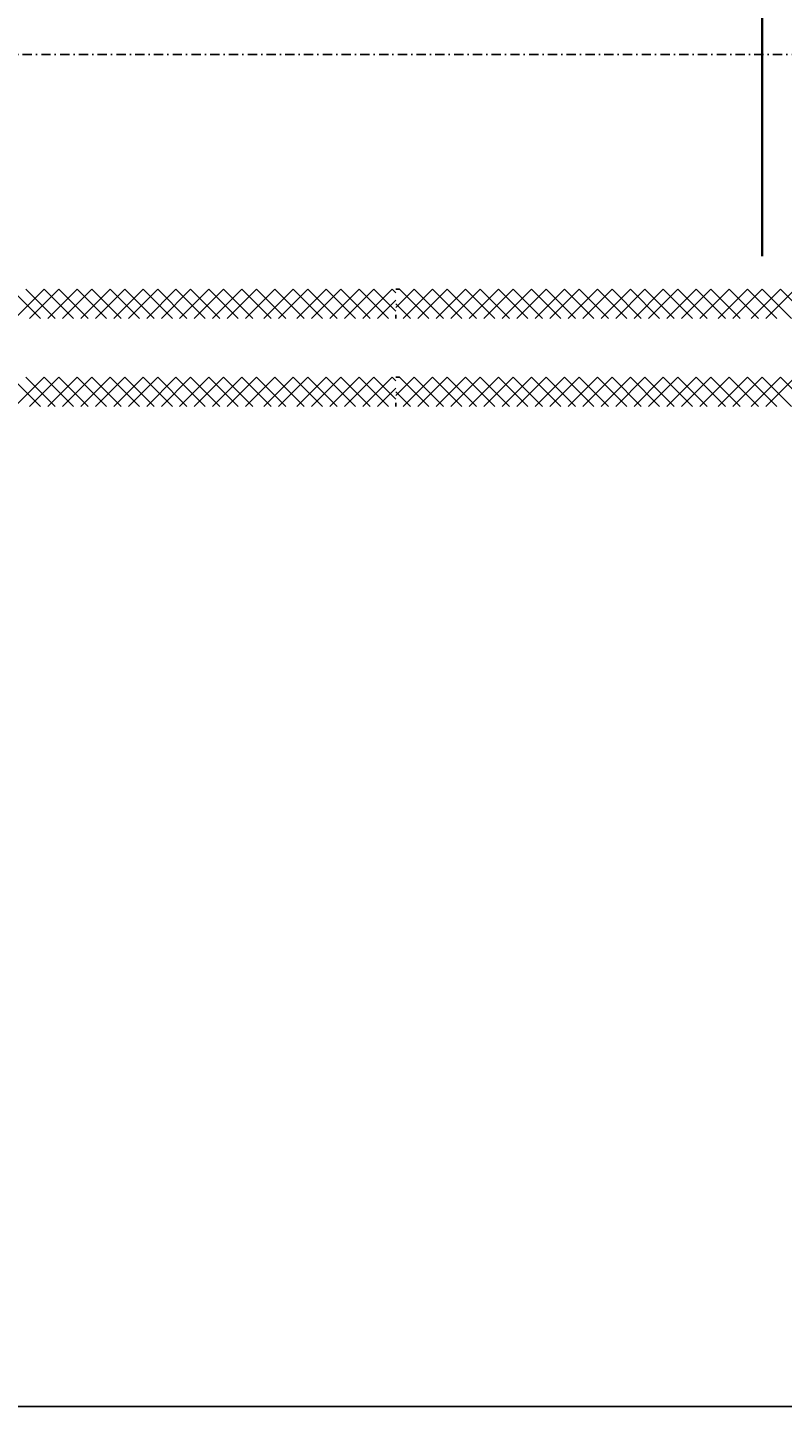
# Model space of a CAD drawing. Header units: millimetres. Extents: x -16263 to 65836, y 12201 to 60971.
# Tile 32 of 66: x 54255 to 54770, y 13168 to 14110. Entities that reach past the tile are written whole.
import ezdxf

# ---------------------------------------------------------------- set-up
doc = ezdxf.new("R2010")
doc.units = ezdxf.units.MM
doc.linetypes.add('DASHDOT', pattern=[25.4, 12.7, -6.35, 0, -6.35])
for name, color, linetype in [('AL$4A---_STEMPEL', 7, 'Continuous'), ('maat', 1, 'Continuous'), ('stramien', 1, 'DASHDOT'), ('vanarris', 253, 'Continuous')]:
    doc.layers.add(name, color=color, linetype=linetype)
doc.styles.get("Standard").update_dxf_attribs({"font": 'arial.ttf'})
doc.dimstyles.new('Annotative', dxfattribs={"dimscale": 0, "dimtxt": 2.5, "dimasz": 2.5, "dimexe": 1.25, "dimexo": 0.625, "dimtad": 1, "dimtxsty": 'Standard', "dimcen": 2.5, "dimadec": 0, "dimazin": 0, "dimtfac": 1, "dimtmove": 0, "dimatfit": 3, "dimfxl": 1, "dimarcsym": 0})

# ---------------------------------------------------------------- blocks, each defined once
blk = doc.blocks.new('vanarris noord')
at = {"layer": 'vanarris', "lineweight": 35}
blk.add_line((38300, -4855), (38300, -5902.5), dxfattribs=at)
at = {"layer": 'vanarris', "lineweight": 25}
for p, q in [((37807.5, -5945), (37787.5, -5925)), ((37810, -5925), (37790, -5945)), ((37797.5, -5925), (37817.5, -5945)), ((37800, -5945), (37820, -5925)), ((37830, -5945), (37810, -5925)), ((37832.5, -5925), (37812.5, -5945)), ((37820, -5925), (37840, -5945)), ((37822.5, -5945), (37842.5, -5925)), ((37852.5, -5945), (37832.5, -5925)), ((37855, -5925), (37835, -5945)), ((37842.5, -5925), (37862.5, -5945)), ((37845, -5945), (37865, -5925)), ((37875, -5945), (37855, -5925)), ((37877.5, -5925), (37857.5, -5945)), ((37865, -5925), (37885, -5945)), ((37867.5, -5945), (37887.5, -5925)), ((37897.5, -5945), (37877.5, -5925)), ((37900, -5925), (37880, -5945)), ((37887.5, -5925), (37907.5, -5945)), ((37890, -5945), (37910, -5925)), ((37920, -5945), (37900, -5925)), ((37922.5, -5925), (37902.5, -5945)), ((37910, -5925), (37930, -5945)), ((37912.5, -5945), (37932.5, -5925)), ((37942.5, -5945), (37922.5, -5925)), ((37945, -5925), (37925, -5945)), ((37932.5, -5925), (37952.5, -5945)), ((37935, -5945), (37955, -5925)), ((37965, -5945), (37945, -5925)), ((37967.5, -5925), (37947.5, -5945)), ((37955, -5925), (37975, -5945)), ((37960, -5945), (37980, -5925)), ((37987.5, -5945), (37967.5, -5925)), ((37990, -5925), (37970, -5945)), ((37980, -5925), (38000, -5945)), ((37982.5, -5945), (38002.5, -5925)), ((38010, -5945), (37990, -5925)), ((38012.5, -5925), (37992.5, -5945)), ((38002.5, -5925), (38022.5, -5945)), ((38005, -5945), (38025, -5925)), ((38032.5, -5945), (38012.5, -5925)), ((38035, -5925), (38015, -5945)), ((38025, -5925), (38045, -5945)), ((38027.5, -5945), (38047.5, -5925)), ((38050, -5940), (38035, -5925)), ((38050, -5932.5), (38037.5, -5945)), ((38047.5, -5925), (38050, -5927.5)), ((38050, -5937.5), (38062.5, -5925)), ((38052.5, -5925), (38050, -5925)), ((38072.5, -5945), (38052.5, -5925)), ((38075, -5925), (38055, -5945)), ((38062.5, -5925), (38082.5, -5945)), ((38065, -5945), (38085, -5925)), ((38095, -5945), (38075, -5925)), ((38097.5, -5925), (38077.5, -5945)), ((38085, -5925), (38105, -5945)), ((38087.5, -5945), (38107.5, -5925)), ((38117.5, -5945), (38097.5, -5925)), ((38120, -5925), (38100, -5945)), ((38107.5, -5925), (38127.5, -5945)), ((38110, -5945), (38130, -5925)), ((38140, -5945), (38120, -5925)), ((38142.5, -5925), (38122.5, -5945)), ((38130, -5925), (38150, -5945)), ((38132.5, -5945), (38152.5, -5925)), ((38162.5, -5945), (38142.5, -5925)), ((38165, -5925), (38145, -5945)), ((38152.5, -5925), (38172.5, -5945)), ((38155, -5945), (38175, -5925)), ((38185, -5945), (38165, -5925)), ((38187.5, -5925), (38167.5, -5945)), ((38175, -5925), (38195, -5945)), ((38177.5, -5945), (38197.5, -5925)), ((38207.5, -5945), (38187.5, -5925)), ((38210, -5925), (38190, -5945)), ((38197.5, -5925), (38217.5, -5945)), ((38200, -5945), (38220, -5925)), ((38230, -5945), (38210, -5925)), ((38232.5, -5925), (38212.5, -5945)), ((38220, -5925), (38240, -5945)), ((38222.5, -5945), (38242.5, -5925)), ((38252.5, -5945), (38232.5, -5925)), ((38255, -5925), (38235, -5945)), ((38242.5, -5925), (38262.5, -5945)), ((38245, -5945), (38265, -5925)), ((38275, -5945), (38255, -5925)), ((38277.5, -5925), (38257.5, -5945)), ((38265, -5925), (38285, -5945)), ((38270, -5945), (38290, -5925)), ((38297.5, -5945), (38277.5, -5925)), ((38300, -5925), (38280, -5945)), ((38290, -5925), (38310, -5945)), ((38292.5, -5945), (38312.5, -5925)), ((38320, -5945), (38300, -5925)), ((38322.5, -5925), (38302.5, -5945)), ((38312.5, -5925), (38332.5, -5945)), ((38050, -5935), (38060, -5945)), ((38050, -5945), (38050, -5942.5)), ((37807.5, -6005), (37787.5, -5985)), ((37810, -5985), (37790, -6005)), ((37797.5, -5985), (37817.5, -6005)), ((37800, -6005), (37820, -5985)), ((37830, -6005), (37810, -5985)), ((37832.5, -5985), (37812.5, -6005)), ((37820, -5985), (37840, -6005)), ((37822.5, -6005), (37842.5, -5985)), ((37852.5, -6005), (37832.5, -5985)), ((37855, -5985), (37835, -6005)), ((37842.5, -5985), (37862.5, -6005)), ((37845, -6005), (37865, -5985)), ((37875, -6005), (37855, -5985)), ((37877.5, -5985), (37857.5, -6005)), ((37865, -5985), (37885, -6005)), ((37867.5, -6005), (37887.5, -5985)), ((37897.5, -6005), (37877.5, -5985)), ((37900, -5985), (37880, -6005)), ((37887.5, -5985), (37907.5, -6005)), ((37890, -6005), (37910, -5985)), ((37920, -6005), (37900, -5985)), ((37922.5, -5985), (37902.5, -6005)), ((37910, -5985), (37930, -6005)), ((37912.5, -6005), (37932.5, -5985)), ((37942.5, -6005), (37922.5, -5985)), ((37945, -5985), (37925, -6005)), ((37932.5, -5985), (37952.5, -6005)), ((37935, -6005), (37955, -5985)), ((37965, -6005), (37945, -5985)), ((37967.5, -5985), (37947.5, -6005)), ((37955, -5985), (37975, -6005)), ((37960, -6005), (37980, -5985)), ((37987.5, -6005), (37967.5, -5985)), ((37990, -5985), (37970, -6005)), ((37980, -5985), (38000, -6005)), ((37982.5, -6005), (38002.5, -5985)), ((38010, -6005), (37990, -5985)), ((38012.5, -5985), (37992.5, -6005)), ((38002.5, -5985), (38022.5, -6005)), ((38005, -6005), (38025, -5985)), ((38032.5, -6005), (38012.5, -5985)), ((38035, -5985), (38015, -6005)), ((38025, -5985), (38045, -6005)), ((38027.5, -6005), (38047.5, -5985)), ((38050, -6000), (38035, -5985)), ((38047.5, -5985), (38050, -5987.5)), ((38050, -5997.5), (38062.5, -5985)), ((38052.5, -5985), (38050, -5985)), ((38072.5, -6005), (38052.5, -5985)), ((38075, -5985), (38055, -6005)), ((38062.5, -5985), (38082.5, -6005)), ((38065, -6005), (38085, -5985)), ((38095, -6005), (38075, -5985)), ((38097.5, -5985), (38077.5, -6005)), ((38085, -5985), (38105, -6005)), ((38087.5, -6005), (38107.5, -5985)), ((38117.5, -6005), (38097.5, -5985)), ((38120, -5985), (38100, -6005)), ((38107.5, -5985), (38127.5, -6005)), ((38110, -6005), (38130, -5985)), ((38140, -6005), (38120, -5985)), ((38142.5, -5985), (38122.5, -6005)), ((38130, -5985), (38150, -6005)), ((38132.5, -6005), (38152.5, -5985)), ((38162.5, -6005), (38142.5, -5985)), ((38165, -5985), (38145, -6005)), ((38152.5, -5985), (38172.5, -6005)), ((38155, -6005), (38175, -5985)), ((38185, -6005), (38165, -5985)), ((38187.5, -5985), (38167.5, -6005)), ((38175, -5985), (38195, -6005)), ((38177.5, -6005), (38197.5, -5985)), ((38207.5, -6005), (38187.5, -5985)), ((38210, -5985), (38190, -6005)), ((38197.5, -5985), (38217.5, -6005)), ((38200, -6005), (38220, -5985)), ((38230, -6005), (38210, -5985)), ((38232.5, -5985), (38212.5, -6005)), ((38220, -5985), (38240, -6005)), ((38222.5, -6005), (38242.5, -5985)), ((38252.5, -6005), (38232.5, -5985)), ((38255, -5985), (38235, -6005)), ((38242.5, -5985), (38262.5, -6005)), ((38245, -6005), (38265, -5985)), ((38275, -6005), (38255, -5985)), ((38277.5, -5985), (38257.5, -6005)), ((38265, -5985), (38285, -6005)), ((38270, -6005), (38290, -5985)), ((38297.5, -6005), (38277.5, -5985)), ((38300, -5985), (38280, -6005)), ((38290, -5985), (38310, -6005)), ((38292.5, -6005), (38312.5, -5985)), ((38320, -6005), (38300, -5985)), ((38322.5, -5985), (38302.5, -6005)), ((38312.5, -5985), (38332.5, -6005)), ((38050, -5992.5), (38037.5, -6005)), ((38050, -5995), (38060, -6005)), ((38050, -6005), (38050, -6002.5))]:
    blk.add_line(p, q, dxfattribs=at)
blk = doc.blocks.new('*D283')
at = {"layer": 'Defpoints', "color": 0, "transparency": 16777216}
for p in [(52458.87, 14091.19), (59658.87, 14091.19), (59658.87, 13168.94)]:
    blk.add_point(p, dxfattribs=at)
at = {"layer": 'maat', "color": 0, "lineweight": -2, "transparency": 16777216}
for p, q in [((52458.87, 14090.56), (52458.87, 13167.69)), ((59658.87, 14090.56), (59658.87, 13167.69)), ((52461.37, 13168.94), (59656.37, 13168.94))]:
    blk.add_line(p, q, dxfattribs=at)
at = {"layer": 'maat', "color": 0, "transparency": 16777216}
for points in [[(52461.37, 13169.35), (52461.37, 13168.52), (52458.87, 13168.94)], [(59656.37, 13169.35), (59656.37, 13168.52), (59658.87, 13168.94)]]:
    blk.add_solid(points, dxfattribs=at)
at = {"layer": 'maat', "color": 0, "transparency": 16777216, "insert": (56058.87, 13170.84), "char_height": 2.5, "attachment_point": 5}
blk.add_mtext('7200', dxfattribs=at)

msp = doc.modelspace()

# ---------------------------------------------------------------- linework, layer by layer
at = {"layer": 'stramien', "color": 1, "ltscale": 0.5}
msp.add_lwpolyline([(-16263.493, 14091.188), (63899.959, 14091.188)], dxfattribs=at)

# ---------------------------------------------------------------- block references
at = {"layer": 'AL$4A---_STEMPEL'}
msp.add_blockref('vanarris noord', (16456.374, 19856.188), dxfattribs=at)

# ---------------------------------------------------------------- dimensions: what is measured, and where the dimension line sits
at = {"layer": 'maat'}
dim = msp.add_linear_dim(base=(59658.874, 13168.937), p1=(52458.874, 14091.188), p2=(59658.874, 14091.188), dimstyle='Annotative', dxfattribs=at)
dim.commit()
dim.dimension.update_dxf_attribs({"geometry": '*D283', "text_midpoint": (56058.874, 13170.839)})

doc.saveas('drawing.dxf')
